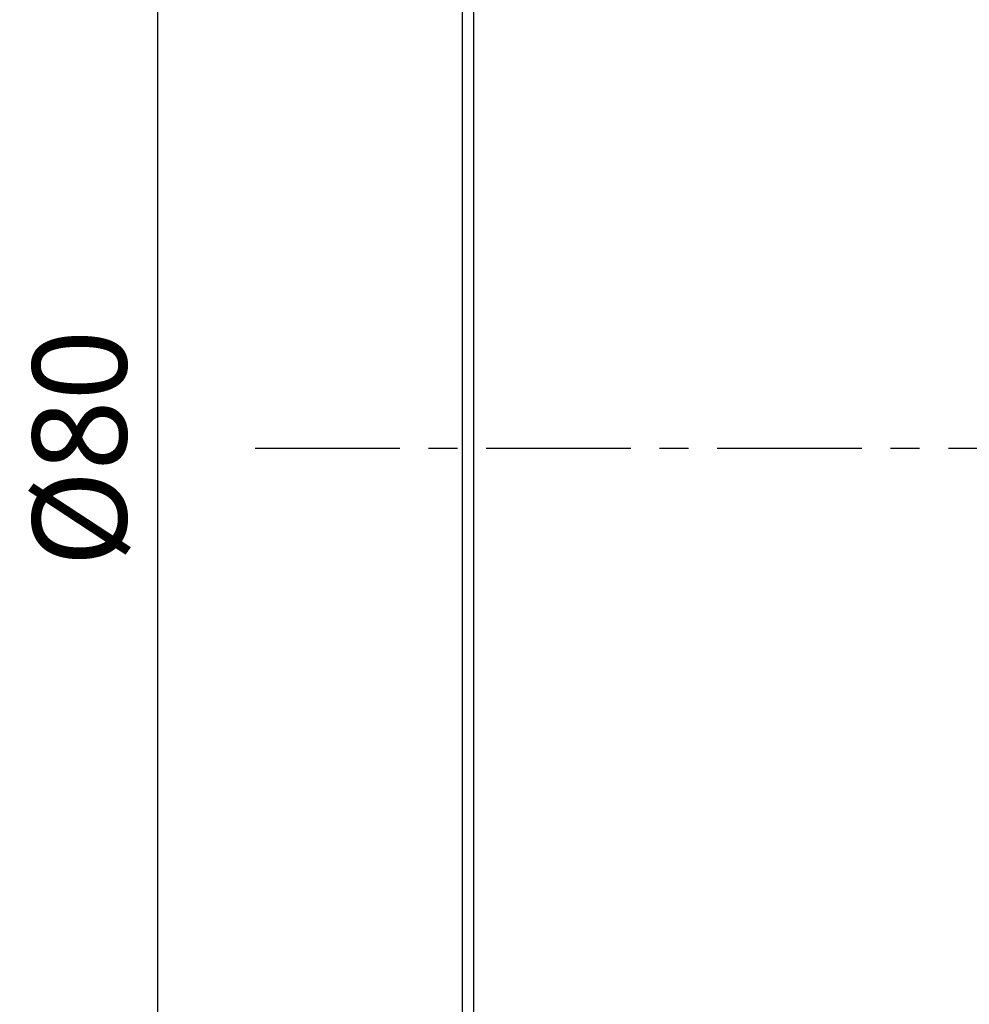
# Model space of a CAD drawing. Header units: millimetres. Extents: x 722 to 923, y -745 to -639.
# Tile 2 of 13: x 722 to 747, y -715 to -689. Entities that reach past the tile are written whole.
import ezdxf

# ---------------------------------------------------------------- set-up
doc = ezdxf.new("R2010")
doc.units = ezdxf.units.MM
doc.linetypes.add('CENTER', pattern=[2, 1.25, -0.25, 0.25, -0.25])
doc.layers.add('dim', color=84, linetype='Continuous', lineweight=9)
doc.styles.get("Standard").update_dxf_attribs({"font": 'txt.shx'})
doc.dimstyles.new('ISO-25', dxfattribs={"dimtxt": 2.5, "dimasz": 2.5, "dimexe": 1.25, "dimexo": 0.625, "dimtad": 1, "dimtxsty": 'Standard', "dimcen": 2.5, "dimadec": 0, "dimazin": 0, "dimtfac": 1, "dimtmove": 0, "dimatfit": 3, "dimfxl": 1, "dimarcsym": 0})

# ---------------------------------------------------------------- blocks, each defined once
blk = doc.blocks.new('*D5')
at = {"layer": 'Defpoints', "color": 0}
for p in [(738.278, -660.707), (725.92, -740.707), (738.278, -740.707)]:
    blk.add_point(p, dxfattribs=at)
at = {"layer": 'dim', "color": 0, "lineweight": -2}
for p, q in [((737.653, -660.707), (724.67, -660.707)), ((725.92, -663.207), (725.92, -738.207)), ((737.653, -740.707), (724.67, -740.707))]:
    blk.add_line(p, q, dxfattribs=at)
at = {"layer": 'dim', "color": 0}
for points in [[(726.336, -663.207), (725.503, -663.207), (725.92, -660.707)], [(725.503, -738.207), (726.336, -738.207), (725.92, -740.707)]]:
    blk.add_solid(points, dxfattribs=at)
at = {"layer": 'dim', "color": 0, "insert": (723.913, -700.707), "char_height": 2.5, "attachment_point": 5, "rotation": 90}
blk.add_mtext('{\\fRoboto|b0|i0|c0|p2;%%c80}', dxfattribs=at)

msp = doc.modelspace()

# ---------------------------------------------------------------- linework, layer by layer
at = {"color": 7}
for p, q in [((734.3, -740.707), (734.3, -660.707)), ((734, -740.407), (734, -661.008))]:
    msp.add_line(p, q, dxfattribs=at)
at = {"color": 7, "linetype": 'CENTER', "ltscale": 3.058783}
msp.add_line((728.512, -700.707), (825.581, -700.707), dxfattribs=at)

# ---------------------------------------------------------------- dimensions: what is measured, and where the dimension line sits
at = {"layer": 'dim', "color": 7}
dim = msp.add_linear_dim(base=(725.92, -740.707), p1=(738.278, -660.707), p2=(738.278, -740.707), angle=90, text='{\\fRoboto|b0|i0|c0|p2;%%c<>}', dimstyle='ISO-25', override={"dimtxsty": 'Standard'}, dxfattribs=at)
dim.commit()
dim.dimension.update_dxf_attribs({"geometry": '*D5', "text_midpoint": (725.92, -700.707), "dimtype": 160})

doc.saveas('drawing.dxf')
